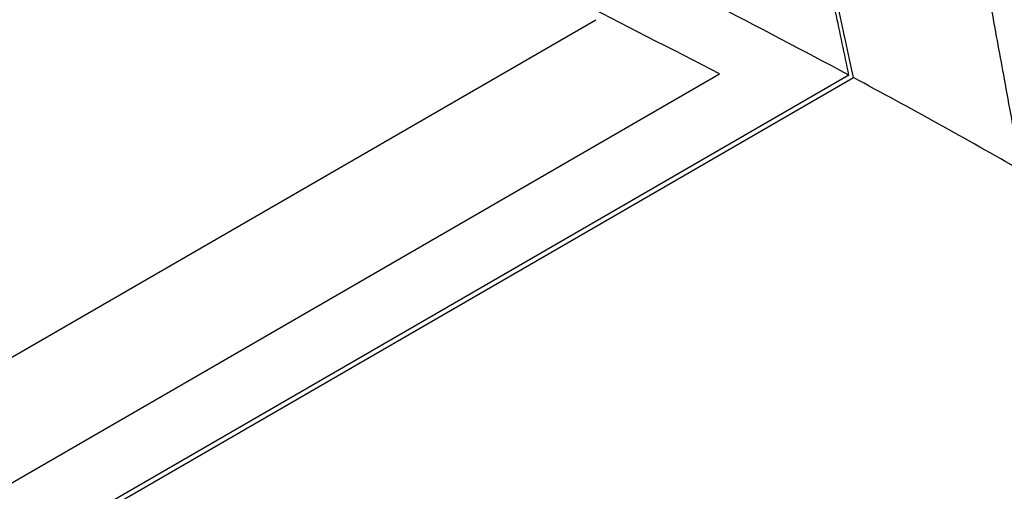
# Model space of a CAD drawing. Header units: millimetres. Extents: x 12 to 1209, y -252 to 1182.
# Tile 19 of 162: x 924 to 953, y -80 to -66. Entities that reach past the tile are written whole.
import ezdxf

# ---------------------------------------------------------------- set-up
doc = ezdxf.new("R2010")
doc.units = ezdxf.units.MM

msp = doc.modelspace()

# ---------------------------------------------------------------- linework, layer by layer
at = {"color": 7, "linetype": 'Continuous', "lineweight": 25}
for p, q in [((800.816, -147.129), (940.863, -66.281)), ((948.229, -67.891), (874.203, -110.626)), ((800.276, -153.449), (948.357, -67.964))]:
    msp.add_line(p, q, dxfattribs=at)
at = {"color": 7, "linetype": 'Continuous', "lineweight": 25, "flags": 128}
msp.add_lwpolyline([(800.426, -151.005), (881.084, -104.442), (944.458, -67.857)], dxfattribs=at)
at = {"color": 7, "linetype": 'Continuous', "lineweight": 25}
for points in [[(950.093, -24.007), (982.478, -42.453), (1014.862, -60.927), (1047.246, -79.448)], [(953.248, -70.671), (951.645, -69.751), (950.015, -68.849), (948.357, -67.964)]]:
    msp.add_open_spline(points, degree=3, dxfattribs=at)
for points, knots in [([(1047, -79.979), (1042.143, -77.196), (1032.215, -71.509), (1017.006, -62.806), (1001.16, -53.745), (984.677, -44.328), (967.557, -34.554), (955.932, -27.922), (950.013, -24.546)], [0, 0, 0, 0, 0.150278, 0.307111, 0.4705, 0.640444, 0.816944, 1, 1, 1, 1]), ([(948.357, -67.964), (948.202, -67.248), (947.639, -64.634), (946.804, -60.708), (945.863, -56.207), (945.329, -53.602), (945.063, -52.31)], [0, 0, 0, 0, 0.1369337, 0.5000099, 0.7519164, 1, 1, 1, 1]), ([(948.229, -67.891), (945.556, -66.48), (940.212, -63.659), (930.326, -58.894), (922.902, -55.752), (918.365, -53.831)], [0, 0, 0, 0, 0.280065, 0.560005, 1, 1, 1, 1]), ([(953.248, -70.671), (953.224, -70.544), (953.177, -70.291), (953.084, -69.784), (952.943, -69.024), (952.704, -67.726), (952.229, -65.132), (951.618, -61.748), (950.929, -57.878), (950.524, -55.559), (950.322, -54.407)], [0, 0, 0, 0, 0.023324, 0.046648, 0.093296, 0.163268, 0.285719, 0.571437, 0.787175, 1, 1, 1, 1]), ([(944.458, -67.857), (941.662, -66.414), (936.072, -63.529), (927.373, -59.455), (921.388, -56.92), (918.393, -55.651)], [0, 0, 0, 0, 0.333309, 0.666511, 1, 1, 1, 1]), ([(948.229, -67.891), (948.099, -67.277), (947.866, -66.181), (947.633, -65.087), (947.531, -64.605)], [0, 0, 0, 0, 0.560003, 1, 1, 1, 1])]:
    msp.add_open_spline(points, degree=3, knots=knots, dxfattribs=at)

doc.saveas('drawing.dxf')
